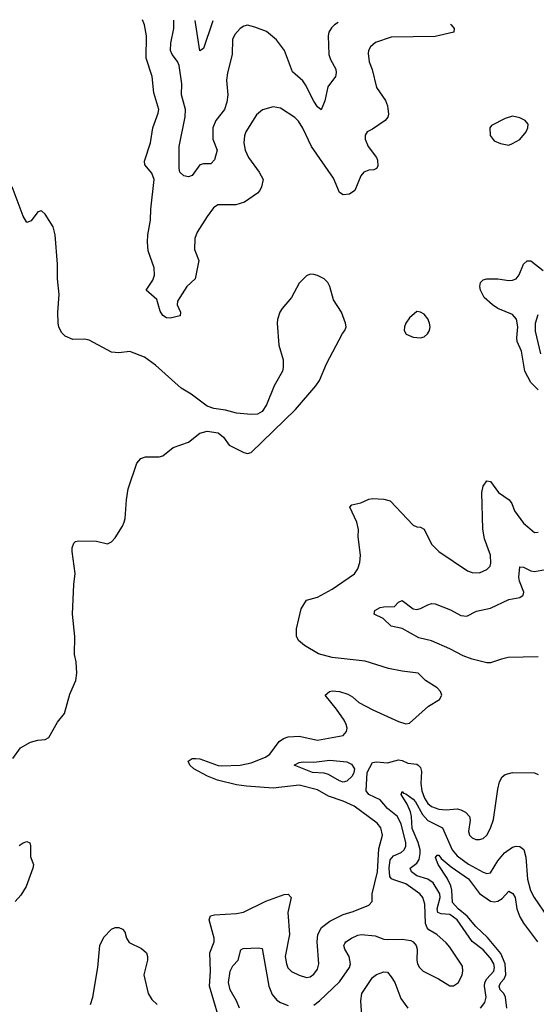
# Model space of a CAD drawing. Header units: inches. Extents: x 1843162 to 1959474, y 907081 to 1016326.
# Tile 226 of 256: x 1882292 to 1885099, y 1010951 to 1016298. Entities that reach past the tile are written whole.
import ezdxf

# ---------------------------------------------------------------- set-up
doc = ezdxf.new("R2010")
doc.units = ezdxf.units.IN
doc.header["$MEASUREMENT"] = 0
doc.layers.add('B8081', color=7, linetype='Continuous')

msp = doc.modelspace()

# ---------------------------------------------------------------- linework, layer by layer
at = {"layer": 'B8081', "color": 5}
for points, elevation in [([(1884633.1, 1016273.6), (1884637, 1016270), (1884652.2, 1016250), (1884650.5, 1016230), (1884550, 1016207.5), (1884310, 1016203.9), (1884226.3, 1016173.7), (1884197.6, 1016150), (1884187.2, 1016130), (1884185.2, 1016114.8), (1884191.5, 1016070), (1884207.6, 1016027.6), (1884230.2, 1015930), (1884279.1, 1015859.1), (1884291.2, 1015831.2), (1884295.8, 1015784.2), (1884291.6, 1015768.4), (1884278, 1015750), (1884210, 1015703.6), (1884181, 1015690), (1884168.5, 1015671.5), (1884168.5, 1015650), (1884185.7, 1015610), (1884230, 1015550.4), (1884236, 1015536), (1884237.3, 1015502.7), (1884230.2, 1015489.7), (1884216.5, 1015483.5), (1884190, 1015481.1), (1884161.6, 1015470), (1884146, 1015450), (1884113.4, 1015370), (1884083.8, 1015350), (1884050, 1015347), (1884030, 1015360.4), (1883997.1, 1015437.1), (1883877.5, 1015610), (1883830, 1015709.7), (1883807.3, 1015747.3), (1883787.8, 1015767.8), (1883710, 1015816.8), (1883670, 1015825.6), (1883611.8, 1015808.2), (1883578.6, 1015781.4), (1883520.2, 1015690), (1883512.7, 1015667.3), (1883510.2, 1015630), (1883517.5, 1015590), (1883535.4, 1015550), (1883593.8, 1015470), (1883614.9, 1015430), (1883605.5, 1015390), (1883596.9, 1015370), (1883584.3, 1015355.7), (1883513.7, 1015306.3), (1883466.8, 1015293.2), (1883368.2, 1015291.8), (1883344.5, 1015275.5), (1883310, 1015229.7), (1883256.5, 1015143.5), (1883243.5, 1015110), (1883242.7, 1015050), (1883265.8, 1014990), (1883244.7, 1014890), (1883199.7, 1014850), (1883150.3, 1014770), (1883148.3, 1014750), (1883165.7, 1014710), (1883164, 1014690), (1883110, 1014677.7), (1883090, 1014679.8), (1883070, 1014691), (1883054.7, 1014714.7), (1883037.8, 1014777.8), (1882978.4, 1014830), (1883016.1, 1014883.9), (1883025.3, 1014910), (1883022.2, 1014950), (1882990, 1015042), (1882986.1, 1015090), (1882988.2, 1015130), (1883003.2, 1015210), (1883004.7, 1015270), (1883023.1, 1015430), (1883010, 1015465.1), (1882971.7, 1015510), (1882969.9, 1015530), (1883002.6, 1015630), (1883015.8, 1015710), (1883044.5, 1015790), (1883047.7, 1015810), (1883021.4, 1015901.4), (1883012, 1015990), (1882979.4, 1016090), (1882980.3, 1016210), (1882970.9, 1016270), (1882958.5, 1016298.2)], 580), ([(1884022.1, 1016282.6), (1884002.3, 1016270), (1883985.7, 1016254.3), (1883972.3, 1016230), (1883968.6, 1016211.4), (1883971, 1016110), (1883981.5, 1016081.5), (1884010.2, 1016030), (1884012.4, 1016010), (1884008.7, 1015990), (1883967.3, 1015932.7), (1883950, 1015857.2), (1883930, 1015809.4), (1883910, 1015825.1), (1883890, 1015856.3), (1883845.2, 1015945.2), (1883830, 1015966.9), (1883774.5, 1016014.5), (1883731.4, 1016130), (1883688, 1016188), (1883633.4, 1016233.4), (1883570, 1016258), (1883530, 1016267.7), (1883510, 1016263.9), (1883490, 1016250.9), (1883461.4, 1016218.6), (1883448.6, 1016190), (1883445.7, 1016110), (1883421.4, 1016010), (1883416.6, 1015970), (1883422.6, 1015890), (1883417.8, 1015850), (1883404.1, 1015810), (1883357.1, 1015750), (1883341.4, 1015710), (1883340.7, 1015650), (1883364.2, 1015590), (1883350, 1015537.2), (1883330, 1015514.7), (1883290, 1015515.1), (1883270, 1015509.7), (1883230, 1015451.2), (1883210, 1015445.6), (1883183.1, 1015450), (1883162, 1015470), (1883158.7, 1015490), (1883159.3, 1015610), (1883191.7, 1015770), (1883193.3, 1015810), (1883170.5, 1015890), (1883173.6, 1015950), (1883159.3, 1016050), (1883150.3, 1016070.3), (1883120.2, 1016110), (1883112.1, 1016130), (1883112.5, 1016170), (1883129.9, 1016250), (1883129.9, 1016295.7)], 560), ([(1883340.9, 1016292.6), (1883338.3, 1016281.7), (1883290, 1016140.9), (1883270, 1016129.2), (1883245.5, 1016294)], 540), ([(1882254.2, 1012285.8), (1882297, 1012343), (1882350, 1012375.3), (1882390, 1012386), (1882430, 1012388.2), (1882450, 1012400.7), (1882496.8, 1012483.2), (1882536, 1012530), (1882564.4, 1012635.6), (1882597, 1012710), (1882602.9, 1012750), (1882598, 1012810), (1882589.2, 1012850), (1882591.1, 1012948.9), (1882578.7, 1013070), (1882586.9, 1013230), (1882594.3, 1013290), (1882577.7, 1013410), (1882578, 1013430), (1882585.4, 1013454.6), (1882595.9, 1013464.1), (1882611.8, 1013468.2), (1882710, 1013465.7), (1882770, 1013452.4), (1882790, 1013461.6), (1882810, 1013484.4), (1882850, 1013547), (1882859.8, 1013570), (1882865.3, 1013590), (1882871.6, 1013690), (1882881.4, 1013750), (1882928, 1013890), (1882950, 1013914.4), (1882976.4, 1013923.6), (1883050, 1013924), (1883069.2, 1013930), (1883125.9, 1013974.1), (1883210, 1014004.4), (1883270, 1014053.4), (1883310, 1014064), (1883370, 1014054.8), (1883398.8, 1014030), (1883430, 1013987.7), (1883510, 1013947.7), (1883530, 1013942.8), (1883550, 1013946.8), (1883790, 1014181.3), (1883901.6, 1014310), (1883921.3, 1014338.7), (1883959.1, 1014430), (1884046.3, 1014593.7), (1884059.3, 1014610), (1884065.2, 1014630), (1884062.7, 1014650), (1884040.5, 1014710), (1883997.1, 1014777.1), (1883977.2, 1014850), (1883965.7, 1014870), (1883945.6, 1014890), (1883910, 1014909.7), (1883890, 1014915.1), (1883870, 1014915.8), (1883850, 1014907.8), (1883810, 1014867.3), (1883768.7, 1014790), (1883717.6, 1014730), (1883706.4, 1014710), (1883692.2, 1014670), (1883690.3, 1014649.7), (1883700.3, 1014530), (1883724.4, 1014450), (1883723.8, 1014410), (1883719.3, 1014390), (1883675.5, 1014310), (1883633.8, 1014206.2), (1883610.4, 1014169.6), (1883584.7, 1014155.3), (1883550, 1014154), (1883470, 1014161.7), (1883410, 1014177.7), (1883347.2, 1014187.2), (1883310, 1014199.3), (1883224, 1014264), (1883170, 1014297.6), (1883030, 1014421.2), (1882970, 1014465.6), (1882890, 1014495.5), (1882830, 1014489.6), (1882790, 1014492.6), (1882670, 1014557.4), (1882643.3, 1014563.3), (1882580.5, 1014560.5), (1882538.9, 1014578.9), (1882519.2, 1014599.2), (1882504.4, 1014630), (1882501.1, 1014650), (1882498.4, 1014710), (1882506.2, 1014806.2), (1882496.9, 1014890), (1882497.7, 1014970), (1882485.3, 1015130), (1882473.2, 1015173.2), (1882430, 1015242.4), (1882410, 1015260.7), (1882390, 1015254.5), (1882354.9, 1015205.1), (1882330, 1015196), (1882310, 1015231.6), (1882250.8, 1015390.8)], 620), ([(1885110, 1014288.5), (1885068.6, 1014328.6), (1885036.9, 1014390), (1885018, 1014498), (1884996.1, 1014550), (1884992.7, 1014570), (1884999.7, 1014630), (1884991.8, 1014671.8), (1884970, 1014697), (1884891, 1014730), (1884860.9, 1014750), (1884816.4, 1014790), (1884796.5, 1014830), (1884792, 1014850), (1884795.8, 1014870), (1884810, 1014885.3), (1884830, 1014890.2), (1884890, 1014891.3), (1884950, 1014882.6), (1884970, 1014882.9), (1884989.5, 1014890), (1885006.6, 1014913.4), (1885030, 1014970.3), (1885050, 1014988.9), (1885070, 1014988.9), (1885136.2, 1014936.2)], 580), ([(1885123, 1014483), (1885094.3, 1014605.7), (1885095.7, 1014650), (1885110, 1014697.3)], 560), ([(1883369.8, 1010890), (1883323.9, 1011050), (1883329.4, 1011130), (1883325, 1011230), (1883348.8, 1011290), (1883349.5, 1011310), (1883321.9, 1011410), (1883328.8, 1011431.2), (1883350, 1011437.4), (1883470, 1011443.9), (1883508.4, 1011451.6), (1883630, 1011511.3), (1883730, 1011546.5), (1883750, 1011548.8), (1883766.3, 1011530), (1883749.2, 1011450), (1883758.5, 1011330), (1883735.4, 1011210), (1883741.2, 1011170), (1883749.4, 1011149.4), (1883769.4, 1011129.4), (1883810, 1011108.8), (1883850, 1011097), (1883870, 1011099.5), (1883890, 1011114), (1883910, 1011141.6), (1883918.4, 1011170), (1883907.8, 1011290), (1883912.5, 1011330), (1883931.3, 1011368.7), (1883977.9, 1011402.1), (1884050, 1011439.3), (1884104.4, 1011455.6), (1884189.4, 1011490), (1884207.6, 1011510), (1884208, 1011550), (1884235.7, 1011670), (1884244.4, 1011795.6), (1884263.9, 1011870), (1884255, 1011910), (1884235.3, 1011935.3), (1884110, 1012027), (1884050, 1012054.4), (1883970, 1012081.2), (1883910, 1012115), (1883810, 1012141.3), (1883670, 1012123.9), (1883525.3, 1012134.7), (1883470, 1012143), (1883367.6, 1012167.6), (1883312.8, 1012190), (1883238.5, 1012230), (1883216.4, 1012250), (1883208.3, 1012271.7), (1883230, 1012286), (1883250, 1012286.4), (1883270, 1012283.5), (1883370, 1012248.6), (1883390, 1012245.7), (1883490.3, 1012249.7), (1883550, 1012263), (1883627.1, 1012292.9), (1883651.6, 1012310), (1883701.7, 1012378.3), (1883725, 1012395), (1883750, 1012404.2), (1883810, 1012407.5), (1883910, 1012386.2), (1884050, 1012410.3), (1884067.7, 1012432.3), (1884070.7, 1012450), (1884066.8, 1012470), (1884054.7, 1012494.7), (1884013.3, 1012553.3), (1883952.7, 1012630), (1883975.3, 1012650), (1883990, 1012653.1), (1884029.7, 1012650.3), (1884075.1, 1012635.1), (1884101.1, 1012621.1), (1884134.9, 1012590), (1884211.8, 1012550), (1884350, 1012486), (1884390, 1012474.8), (1884410, 1012478), (1884514, 1012570), (1884573.8, 1012606.2), (1884586, 1012630), (1884579.3, 1012650), (1884561.2, 1012670), (1884497.2, 1012710), (1884458, 1012750), (1884370, 1012760.5), (1884295.4, 1012775.4), (1884170, 1012813.6), (1883990, 1012835), (1883914.9, 1012854.9), (1883839.6, 1012899.6), (1883807.2, 1012927.2), (1883797, 1012950), (1883796.9, 1012990), (1883822, 1013098), (1883850, 1013145.3), (1883910, 1013161.1), (1883990, 1013204.7), (1884110.6, 1013289.4), (1884130, 1013316.3), (1884140.8, 1013350), (1884144.8, 1013390), (1884131, 1013489), (1884133.7, 1013530), (1884124, 1013570), (1884085.2, 1013650), (1884097.2, 1013662.8), (1884145.3, 1013674.7), (1884190, 1013694.4), (1884210, 1013698.4), (1884270, 1013694.8), (1884304.5, 1013684.5), (1884430, 1013553.4), (1884450, 1013543.8), (1884470, 1013541.6), (1884490, 1013530.4), (1884530.3, 1013450.3), (1884570, 1013410.4), (1884724.8, 1013304.8), (1884750, 1013295.3), (1884790, 1013294.9), (1884830, 1013311.8), (1884848.2, 1013330), (1884852.8, 1013347.2), (1884849.9, 1013390), (1884818, 1013478), (1884808.2, 1013531.8), (1884803.1, 1013730), (1884810, 1013765.5), (1884830, 1013794.4), (1884850, 1013790.4), (1884894.7, 1013730), (1884951.3, 1013690), (1884965.5, 1013670), (1884980.7, 1013630), (1885030, 1013563.1), (1885090, 1013512.9), (1885110, 1013514.2)], 580), ([(1885110, 1012837.8), (1884946.6, 1012833.4), (1884910, 1012825.8), (1884850, 1012805), (1884830, 1012805.6), (1884750, 1012824.4), (1884702.7, 1012842.7), (1884630, 1012881), (1884530, 1012925.5), (1884461.6, 1012941.6), (1884370, 1012992.4), (1884310, 1013005), (1884266.2, 1013046.2), (1884218, 1013070), (1884220.9, 1013090), (1884250, 1013105.5), (1884270, 1013110.1), (1884328.5, 1013111.5), (1884350, 1013135.5), (1884370, 1013143.8), (1884430, 1013098.5), (1884450, 1013094.9), (1884470, 1013100.2), (1884510, 1013120.8), (1884530, 1013126.7), (1884550, 1013125.5), (1884633.3, 1013093.3), (1884690, 1013062.8), (1884721.1, 1013058.9), (1884774, 1013086), (1884850, 1013102.6), (1884950, 1013149.3), (1885010, 1013160.8), (1885027.5, 1013172.5), (1885031.8, 1013190), (1885007.9, 1013248), (1885003.4, 1013270), (1885010, 1013326.8), (1885030, 1013325.3), (1885070, 1013305.5), (1885090, 1013302), (1885150, 1013311.3)], 560), ([(1883890, 1010946.9), (1883921, 1010970), (1884030, 1011072), (1884084.1, 1011150), (1884089.9, 1011170), (1884082.5, 1011210), (1884059.3, 1011250), (1884053.3, 1011270), (1884058.4, 1011281.6), (1884063.5, 1011290), (1884094.3, 1011310), (1884130, 1011327), (1884149.3, 1011330.7), (1884223.5, 1011323.5), (1884270, 1011305.2), (1884290, 1011302), (1884370, 1011305.1), (1884417.1, 1011297.1), (1884430.3, 1011290), (1884446.7, 1011270), (1884451.3, 1011250), (1884450.2, 1011190), (1884454.2, 1011170), (1884464.2, 1011150), (1884483.6, 1011130), (1884568.5, 1011088.5), (1884630, 1011051.7), (1884650, 1011051.7), (1884676.4, 1011070), (1884695.8, 1011110), (1884700.3, 1011130), (1884698, 1011158), (1884630, 1011261.6), (1884610, 1011284.7), (1884558.7, 1011330), (1884515, 1011355), (1884505.4, 1011365.4), (1884497.7, 1011390), (1884494.4, 1011494.4), (1884483.2, 1011530), (1884467.1, 1011550), (1884390, 1011604.9), (1884325.9, 1011625.9), (1884312.6, 1011632.6), (1884304.2, 1011644.2), (1884299, 1011690), (1884304.9, 1011735.1), (1884323.3, 1011756.7), (1884364.4, 1011775.6), (1884381.7, 1011790), (1884390.3, 1011809.7), (1884390.8, 1011830), (1884364.4, 1011930), (1884344.2, 1011970), (1884290, 1012013.8), (1884250, 1012061.5), (1884189.9, 1012089.9), (1884174.2, 1012110), (1884179.7, 1012210), (1884210, 1012264.2), (1884230, 1012267.8), (1884290, 1012262.2), (1884350, 1012278.2), (1884370, 1012275.5), (1884400.6, 1012260.6), (1884450, 1012255.2), (1884458, 1012250), (1884470, 1012237), (1884475.9, 1012215.9), (1884471.3, 1012150), (1884477.5, 1012110), (1884492.1, 1012070), (1884510, 1012042), (1884530, 1012025.9), (1884570, 1012010.9), (1884610, 1012007.6), (1884670, 1012012), (1884690, 1012007.8), (1884714.9, 1011994.9), (1884735.4, 1011970), (1884739.7, 1011950), (1884731.4, 1011890), (1884736.9, 1011870), (1884750, 1011854.9), (1884770, 1011846), (1884790, 1011845.2), (1884810, 1011851.7), (1884830.9, 1011870), (1884850, 1011908), (1884865.8, 1011954.2), (1884890, 1012118.8), (1884900.1, 1012159.9), (1884913.3, 1012186.7), (1884930, 1012199.1), (1884970, 1012210.5), (1885090, 1012207.7), (1885110, 1012198)], 560), ([(1884796, 1010930), (1884819.1, 1010960.9), (1884827.5, 1010990), (1884817.9, 1011050), (1884819, 1011070), (1884830.2, 1011089.8), (1884867.7, 1011130), (1884871.6, 1011150), (1884867.9, 1011170), (1884850, 1011201.2), (1884810, 1011247.5), (1884750, 1011292.4), (1884669.9, 1011410), (1884630, 1011438.6), (1884582.5, 1011442.5), (1884564.7, 1011450), (1884560.4, 1011470), (1884577.5, 1011530), (1884575.2, 1011550), (1884538.7, 1011610), (1884510, 1011630.7), (1884450, 1011648.1), (1884420.7, 1011670), (1884414.2, 1011690), (1884450, 1011718.1), (1884462.6, 1011737.4), (1884468.9, 1011770), (1884467.4, 1011790), (1884456.4, 1011830), (1884424.9, 1011904.9), (1884421.4, 1011970), (1884415.6, 1011995.6), (1884397, 1012037), (1884364.2, 1012090), (1884370, 1012107.3), (1884376.7, 1012096.7), (1884390, 1012093.7), (1884430, 1012065.3), (1884443.6, 1012050), (1884481.1, 1011981.1), (1884508.9, 1011948.9), (1884589.7, 1011909.7), (1884642.4, 1011790), (1884670, 1011756.4), (1884730, 1011711.3), (1884810, 1011668.4), (1884830, 1011661.3), (1884850, 1011665.3), (1884890.9, 1011730), (1884925.9, 1011774.1), (1884970, 1011803.9), (1884990, 1011810.1), (1885010, 1011808), (1885032.1, 1011792.1), (1885042, 1011750), (1885052.1, 1011630), (1885068.2, 1011568.2), (1885087.8, 1011530), (1885162.2, 1011422.2)], 540), ([(1882290, 1011813.3), (1882310, 1011828.6), (1882330, 1011835.2), (1882347.1, 1011827.1), (1882351.1, 1011811.1), (1882351, 1011751), (1882366.4, 1011710), (1882363, 1011690), (1882327.3, 1011590), (1882297.3, 1011542.7), (1882267.4, 1011510)], 580), ([(1884938.8, 1010930), (1884932.2, 1010990), (1884921.9, 1011010), (1884903.2, 1011030), (1884896.7, 1011050), (1884907.2, 1011070), (1884925.3, 1011090), (1884934.2, 1011110), (1884930.7, 1011170), (1884906.4, 1011226.4), (1884834, 1011314), (1884770, 1011374.2), (1884724.1, 1011430), (1884673.8, 1011470), (1884644.1, 1011504.1), (1884640.5, 1011570), (1884634.7, 1011594.7), (1884615.6, 1011635.6), (1884565.7, 1011710), (1884552.1, 1011747.9), (1884560.1, 1011759.9), (1884570, 1011760.3), (1884582.8, 1011742.8), (1884637.3, 1011697.3), (1884730, 1011632.4), (1884790, 1011551.8), (1884850, 1011511.6), (1884870, 1011507.4), (1884890, 1011510.6), (1884914.3, 1011525.7), (1884950, 1011564.7), (1884972.5, 1011552.5), (1884983.5, 1011530), (1884993.2, 1011470), (1885010, 1011425.6), (1885030, 1011391), (1885105.5, 1011290)], 520), ([(1882676.9, 1010950), (1882689.8, 1010990.2), (1882716.1, 1011150), (1882726.6, 1011270), (1882750, 1011316), (1882790, 1011358.9), (1882810, 1011367.4), (1882830, 1011367.2), (1882850, 1011359.5), (1882864.2, 1011344.2), (1882872.6, 1011310), (1882886.1, 1011286.1), (1882953.6, 1011253.6), (1882981.5, 1011230), (1882987.1, 1011210), (1882986.4, 1011190), (1882967.3, 1011110), (1882990.2, 1011010), (1883010, 1010977.8), (1883038.3, 1010950)], 580), ([(1883486.3, 1010930), (1883469.9, 1010969.9), (1883436.5, 1011030), (1883426, 1011070), (1883434.8, 1011130), (1883450, 1011158.9), (1883478.3, 1011190), (1883494, 1011246), (1883506.5, 1011253.5), (1883590, 1011257.3), (1883610, 1011254.4), (1883645.3, 1011050), (1883663.4, 1011003.4), (1883690, 1010973.4), (1883710, 1010961.4), (1883750, 1010943.6)], 560), ([(1884151.8, 1010888.2), (1884145.6, 1010970), (1884151.1, 1011010), (1884210, 1011095.8), (1884230, 1011112.4), (1884270, 1011127), (1884290, 1011124.9), (1884310, 1011100.4), (1884330, 1011068.4), (1884362.5, 1010982.5), (1884402, 1010930)], 540)]:
    msp.add_lwpolyline(points, dxfattribs=dict(at, elevation=elevation))
for points, elevation in [([(1884970, 1015774), (1884930, 1015760.9), (1884856.3, 1015723.7), (1884847.3, 1015710), (1884847.7, 1015670), (1884870, 1015641), (1884905.2, 1015625.2), (1884950, 1015617.3), (1884970, 1015625.5), (1885010, 1015648), (1885044.5, 1015690), (1885054, 1015710), (1885054.5, 1015730), (1885039.3, 1015750), (1885010, 1015765.1)], 620), ([(1884450, 1014712.7), (1884410, 1014679), (1884390.8, 1014650), (1884382.8, 1014630), (1884381, 1014610), (1884391.3, 1014590), (1884430, 1014574), (1884470, 1014570.6), (1884490, 1014576.3), (1884507.9, 1014592.1), (1884519.5, 1014610), (1884522.9, 1014630), (1884518.4, 1014650), (1884510, 1014673.2), (1884490, 1014699.3), (1884470, 1014709.3)], 620), ([(1884050, 1012158), (1884030, 1012164.5), (1883970, 1012199.2), (1883945.8, 1012205.8), (1883882.9, 1012210), (1883782.7, 1012250), (1883810, 1012264.9), (1883832.1, 1012267.9), (1883890, 1012266.4), (1883976.4, 1012276.4), (1884070, 1012267.9), (1884095.6, 1012255.6), (1884111.5, 1012230), (1884108.5, 1012210), (1884098.3, 1012190), (1884070, 1012161.8)], 560)]:
    msp.add_lwpolyline(points, close=True, dxfattribs=dict(at, elevation=elevation))

doc.saveas('drawing.dxf')
